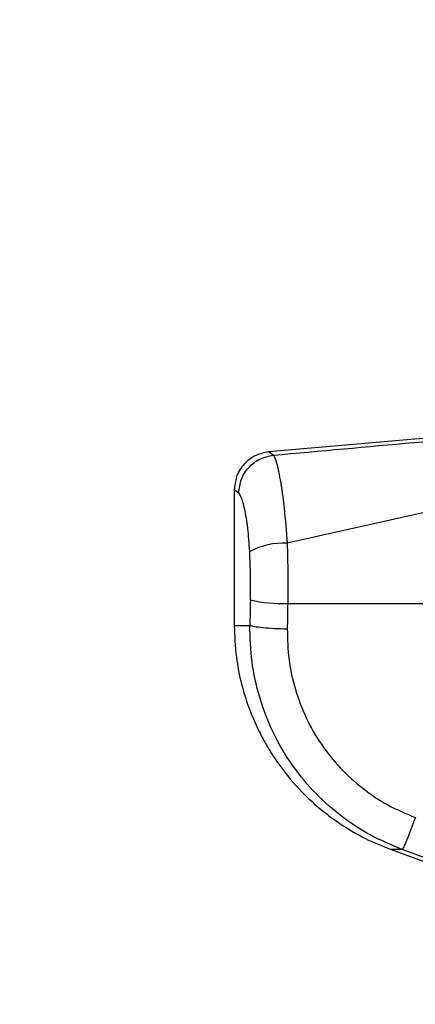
# Model space of a CAD drawing. Header units: millimetres. Extents: x 20 to 26059, y 28 to 17777.
# Tile 12 of 72: x 8756 to 8839, y 5944 to 6150. Entities that reach past the tile are written whole.
import ezdxf

# ---------------------------------------------------------------- set-up
doc = ezdxf.new("R2010")
doc.units = ezdxf.units.MM
doc.header["$LTSCALE"] = 2
doc.layers.add('COMPONENT_GEOMETRY', color=7, linetype='Continuous')
doc.styles.add('SLDTEXTSTYLE0', font='TXT', dxfattribs={"width": 0.75})
doc.dimstyles.new('SLDDIMSTYLE0', dxfattribs={"dimtxt": 150, "dimasz": 6.604, "dimexe": 0, "dimexo": 0.0625, "dimgap": 37.5, "dimtad": 0, "dimtih": 1, "dimtoh": 1, "dimdec": 0, "dimrnd": 1e-09, "dimzin": 12, "dimdsep": 46, "dimtxsty": 'SLDTEXTSTYLE0', "dimsah": 1, "dimcen": 0.09, "dimadec": 0, "dimazin": 3, "dimtfac": 1, "dimtdec": 0, "dimtofl": 0, "dimtmove": 0, "dimatfit": 3, "dimfxl": 1, "dimfrac": 2, "dimtolj": 1, "dimtzin": 12, "dimarcsym": 0})

# ---------------------------------------------------------------- blocks, each defined once
blk = doc.blocks.new('_D_3')
at = {"layer": 'COMPONENT_GEOMETRY', "color": 7}
for p, q in [((8984.05, 8122.33), (1577.68, 8122.33)), ((1584.03, 8122.33), (1584.03, 5436.34)), ((1283.92, 5405.87), (1238.22, 5405.87)), ((1238.22, 5405.87), (1238.22, 5167.74)), ((1884.13, 5405.87), (1929.84, 5405.87)), ((1929.84, 5405.87), (1929.84, 5167.74)), ((1238.22, 5167.74), (1283.92, 5167.74)), ((1929.84, 5167.74), (1884.13, 5167.74)), ((1584.03, 2257.33), (1584.03, 4943.32)), ((8778.92, 2257.33), (1577.68, 2257.33))]:
    blk.add_line(p, q, dxfattribs=at)
for points in [[(1584.03, 8122.33), (1583.01, 8115.72), (1585.04, 8115.72)], [(1584.03, 2257.33), (1585.04, 2263.93), (1583.01, 2263.93)]]:
    blk.add_solid(points, dxfattribs=at)
at = {"layer": 'COMPONENT_GEOMETRY', "color": 7, "char_height": 150, "attachment_point": 1, "style": 'SLDTEXTSTYLE0'}
for s, insert in [('9\'7.45"', (1283.92, 5361.1)), ('2933mm', (1174.86, 5136.68))]:
    blk.add_mtext(s, dxfattribs=dict(at, insert=insert))

msp = doc.modelspace()

# ---------------------------------------------------------------- linework, layer by layer
at = {"color": 7, "linetype": 'Continuous', "lineweight": 25}
for p, q in [((8868.5, 6064.79), (8808.72, 6059.56)), ((8801.46, 6051.89), (8801.46, 6023.18)), ((8812.69, 6027.77), (8890.81, 6027.77)), ((8834.36, 5976.2), (8922.07, 5944.27))]:
    msp.add_line(p, q, dxfattribs=at)
at = {"color": 8, "linetype": 'Continuous', "lineweight": 25}
for p, q in [((8808.77, 6059.57), (8809.67, 6058.88)), ((8802.41, 6050.94), (8801.46, 6051.6)), ((8801.46, 6023.18), (8804.74, 6023.18)), ((8836.72, 5976.2), (8834.36, 5976.2))]:
    msp.add_line(p, q, dxfattribs=at)
at = {"color": 7, "linetype": 'Continuous', "lineweight": 25, "flags": 128}
msp.add_lwpolyline([(8871.31, 5963.53), (8856.29, 5969.03), (8836.72, 5976.2)], dxfattribs=at)
at = {"color": 7, "linetype": 'Continuous', "lineweight": 25}
for centre, radius, start, end in [((8811.8, 6025.43), 15.01, 87.115, 118.1789), ((8811.86, 6059.64), 31.89, 257.2984, 271.4809)]:
    msp.add_arc(centre, radius, start, end, dxfattribs=at)
for centre, ratio in [((8965.79, 5701.66), 0.101601), ((8965.79, 5700.89), 0.096655)]:
    msp.add_ellipse(centre, major_axis=(0, 1617.44), ratio=ratio, start_param=1.367296, end_param=1.370675, dxfattribs=at)
for points, knots in [([(8809.67, 6058.88), (8819.5, 6059.76), (8839.18, 6061.53), (8858.83, 6063.34), (8868.66, 6064.25)], [0, 0, 0, 0, 0.49988, 1, 1, 1, 1]), ([(8808.76, 6059.57), (8807.82, 6059.39), (8805.87, 6059.01), (8803.43, 6057.12), (8801.77, 6054.53), (8801.56, 6052.55), (8801.46, 6051.6)], [0, 0, 0, 0, 0.241202, 0.5, 0.758798, 1, 1, 1, 1]), ([(8809.67, 6058.88), (8809.85, 6058.55), (8810.27, 6057.8), (8811.1, 6054), (8811.98, 6048.02), (8812.36, 6042.95), (8812.56, 6040.41)], [0, 0, 0, 0, 0.208695, 0.473319, 0.736593, 1, 1, 1, 1]), ([(8872.41, 6053.98), (8862.49, 6051.7), (8842.62, 6047.15), (8822.59, 6042.66), (8812.56, 6040.41)], [0, 0, 0, 0, 0.499312, 1, 1, 1, 1]), ([(8804.72, 6038.65), (8804.6, 6040.35), (8804.36, 6043.77), (8803.66, 6047.74), (8802.96, 6050.24), (8802.58, 6050.73), (8802.41, 6050.94)], [0, 0, 0, 0, 0.257817, 0.519525, 0.787005, 1, 1, 1, 1]), ([(8812.56, 6040.41), (8812.62, 6038.35), (8812.74, 6034.17), (8812.71, 6029.92), (8812.69, 6027.77)], [0, 0, 0, 0, 0.493486, 1, 1, 1, 1]), ([(8804.85, 6028.54), (8804.87, 6030.21), (8804.91, 6033.61), (8804.78, 6036.96), (8804.72, 6038.65)], [0, 0, 0, 0, 0.492692, 1, 1, 1, 1]), ([(8801.46, 6023.18), (8801.55, 6020.97), (8801.71, 6016.82), (8802.86, 6011.12), (8804.32, 6006.36), (8805.89, 6002.53), (8807.41, 5999.48), (8809.34, 5996.14), (8812.33, 5991.84), (8816.24, 5987.55), (8820.45, 5983.89), (8824.43, 5981.04), (8829.08, 5978.33), (8832.55, 5976.93), (8834.36, 5976.2)], [0, 0, 0, 0, 0.1086505, 0.2036825, 0.2850907, 0.352854, 0.4069668, 0.4521976, 0.5424777, 0.6638175, 0.7362061, 0.8163729, 0.904302, 1, 1, 1, 1]), ([(8836.72, 5976.2), (8834.4, 5977.17), (8829.75, 5979.13), (8823.46, 5983.38), (8817.84, 5988.47), (8813.08, 5994.4), (8809.32, 6001), (8806.63, 6008.12), (8804.95, 6015.56), (8804.81, 6020.64), (8804.74, 6023.18)], [0, 0, 0, 0, 0.124254, 0.248755, 0.373673, 0.498312, 0.623952, 0.748648, 0.874353, 1, 1, 1, 1]), ([(8812.58, 6022.41), (8812.64, 6020.28), (8812.75, 6016), (8814.15, 6009.72), (8816.42, 6003.73), (8819.59, 5998.19), (8823.59, 5993.22), (8828.31, 5988.95), (8833.6, 5985.38), (8837.5, 5983.75), (8839.45, 5982.93)], [0, 0, 0, 0, 0.12587, 0.252179, 0.377314, 0.502687, 0.626919, 0.751876, 0.87635, 1, 1, 1, 1]), ([(8839.45, 5982.93), (8839.13, 5982.08), (8838.48, 5980.33), (8837.61, 5978.13), (8836.96, 5976.59), (8836.79, 5976.32), (8836.72, 5976.2)], [0, 0, 0, 0, 0.241934, 0.5, 0.758066, 1, 1, 1, 1])]:
    msp.add_open_spline(points, degree=3, knots=knots, dxfattribs=at)
for points in [[(8802.41, 6050.94), (8802.52, 6051.92), (8802.75, 6053.89), (8804.4, 6056.41), (8806.77, 6058.28), (8808.7, 6058.68), (8809.67, 6058.88)], [(8812.58, 6022.41), (8811.67, 6022.44), (8809.84, 6022.49), (8807.43, 6022.68), (8805.55, 6022.91), (8805.01, 6023.09), (8804.74, 6023.18)]]:
    msp.add_open_spline(points, degree=3, dxfattribs=at)

# ---------------------------------------------------------------- dimensions: what is measured, and where the dimension line sits
at = {"layer": 'COMPONENT_GEOMETRY', "color": 7}
dim = msp.add_linear_dim(base=(1584.03, 8122.33), p1=(8781.46, 2257.33), p2=(8986.59, 8122.33), angle=90, dimstyle='SLDDIMSTYLE0', dxfattribs=at)
dim.commit()
dim.dimension.update_dxf_attribs({"geometry": '_D_3', "text_midpoint": (1584.03, 5189.83), "dimtype": 160})

doc.saveas('drawing.dxf')
